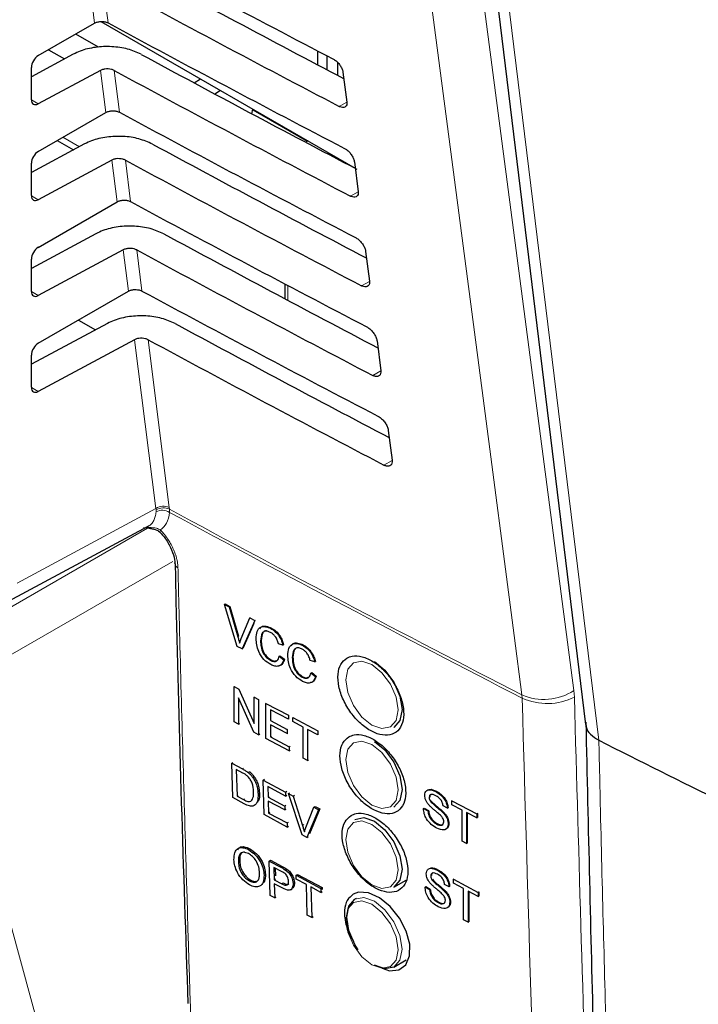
# Paper-space layout 'Blatt4' of a CAD drawing. Header units: millimetres. Extents: x 5 to 418, y 2 to 292.
# Tile 27 of 68: x 109 to 123, y 156 to 176. Entities that reach past the tile are written whole.
import ezdxf

# ---------------------------------------------------------------- set-up
doc = ezdxf.new("R2010")
doc.units = ezdxf.units.MM

psp = doc.layouts.new('Blatt4')

# ---------------------------------------------------------------- linework, layer by layer
at = {"color": 7, "linetype": 'Continuous', "lineweight": 25}
for p, q in [((117.845, 183.107), (120.487, 161.499)), ((109.302, 175.17), (110.451, 175.833)), ((110.583, 175.867), (115.777, 172.869)), ((110.532, 175.342), (110.066, 175.611)), ((110.017, 175.2), (109.161, 174.74)), ((109.51, 175.29), (109.835, 175.102)), ((115.013, 174.981), (115.013, 175.266)), ((115.204, 174.881), (115.204, 175.166)), ((109.161, 174.269), (109.161, 174.928)), ((115.416, 175.036), (115.416, 174.769)), ((110.573, 174.868), (109.302, 174.185)), ((115.529, 174.83), (115.606, 174.219)), ((112.485, 174.614), (112.614, 174.694)), ((113.028, 174.456), (112.913, 174.385)), ((109.302, 173.211), (110.682, 174.007)), ((113.667, 173.982), (113.687, 174.075)), ((113.684, 174.062), (114.796, 173.42)), ((110.249, 173.365), (109.161, 172.78)), ((109.688, 173.433), (110.02, 173.242)), ((114.809, 173.427), (114.763, 173.401)), ((109.161, 172.31), (109.161, 172.969)), ((110.805, 173.033), (109.302, 172.225)), ((115.761, 172.999), (115.838, 172.389)), ((109.302, 171.251), (110.913, 172.18)), ((110.481, 171.53), (109.161, 170.82)), ((111.037, 171.198), (109.302, 170.265)), ((115.992, 171.168), (116.069, 170.558)), ((109.161, 170.35), (109.161, 171.009)), ((114.343, 170.503), (114.343, 170.2)), ((109.302, 169.291), (111.143, 170.354)), ((110.713, 169.695), (109.161, 168.861)), ((110.122, 169.764), (110.469, 169.564)), ((111.269, 169.363), (109.302, 168.306)), ((116.224, 169.338), (116.301, 168.727)), ((109.161, 168.39), (109.161, 169.049)), ((116.455, 167.507), (116.532, 166.897)), ((108.693, 164.015), (111.546, 165.549)), ((111.451, 165.523), (111.626, 165.503)), ((113.105, 163.951), (113.119, 163.96)), ((113.367, 163.094), (113.105, 163.951)), ((113.105, 163.951), (113.204, 163.899)), ((113.119, 163.96), (113.218, 163.907)), ((113.204, 163.899), (113.218, 163.907)), ((113.204, 163.899), (113.381, 163.291)), ((113.218, 163.907), (113.394, 163.299)), ((113.451, 163.253), (113.628, 163.674)), ((113.628, 163.674), (113.64, 163.682)), ((113.628, 163.674), (113.727, 163.622)), ((113.727, 163.622), (113.466, 163.042)), ((113.71, 163.563), (113.479, 163.05)), ((113.727, 163.622), (113.739, 163.629)), ((114.052, 163.459), (114.062, 163.466)), ((113.466, 163.042), (113.367, 163.094)), ((113.415, 163.223), (113.425, 163.182)), ((113.466, 163.042), (113.479, 163.05)), ((113.844, 163.207), (113.858, 163.215)), ((114.302, 163.118), (114.21, 163.145)), ((114.302, 163.118), (114.315, 163.127)), ((114.701, 163.116), (114.71, 163.122)), ((114.227, 162.893), (114.241, 162.901)), ((114.227, 162.893), (114.319, 162.821)), ((114.241, 162.901), (114.332, 162.829)), ((114.493, 162.863), (114.507, 162.872)), ((114.045, 162.809), (114.059, 162.818)), ((114.319, 162.821), (114.332, 162.829)), ((114.951, 162.775), (114.859, 162.802)), ((114.951, 162.775), (114.964, 162.784)), ((114.694, 162.466), (114.707, 162.474)), ((114.876, 162.549), (114.889, 162.558)), ((114.876, 162.549), (114.967, 162.477)), ((114.889, 162.558), (114.981, 162.486)), ((114.967, 162.477), (114.981, 162.486)), ((113.303, 162.27), (113.312, 162.275)), ((113.303, 161.551), (113.303, 162.27)), ((113.303, 162.27), (113.4, 162.219)), ((113.706, 161.339), (113.395, 162.039)), ((113.395, 162.039), (113.395, 161.503)), ((113.4, 162.219), (113.408, 162.224)), ((113.4, 162.219), (113.712, 161.518)), ((113.712, 162.055), (113.718, 162.059)), ((113.712, 161.518), (113.712, 162.055)), ((113.712, 162.055), (113.803, 162.006)), ((113.803, 162.006), (113.809, 162.01)), ((113.803, 162.006), (113.803, 161.288)), ((113.953, 161.927), (113.958, 161.93)), ((113.953, 161.209), (113.953, 161.927)), ((113.953, 161.927), (114.412, 161.686)), ((114.412, 161.603), (114.045, 161.796)), ((114.045, 161.796), (114.045, 161.575)), ((114.412, 161.686), (114.414, 161.688)), ((114.412, 161.686), (114.412, 161.603)), ((114.503, 161.638), (114.506, 161.639)), ((114.503, 161.555), (114.503, 161.638)), ((114.503, 161.638), (115.012, 161.37)), ((113.395, 161.503), (113.303, 161.551)), ((113.395, 161.503), (113.421, 161.52)), ((114.045, 161.575), (114.057, 161.583)), ((114.045, 161.575), (114.387, 161.395)), ((114.387, 161.312), (114.045, 161.492)), ((114.045, 161.492), (114.045, 161.243)), ((114.412, 161.603), (114.417, 161.606)), ((114.712, 161.445), (114.503, 161.555)), ((114.712, 160.809), (114.712, 161.445)), ((113.803, 161.288), (113.706, 161.339)), ((113.803, 161.288), (113.827, 161.303)), ((114.045, 161.243), (114.065, 161.256)), ((114.045, 161.243), (114.428, 161.041)), ((114.387, 161.395), (114.397, 161.402)), ((114.387, 161.395), (114.387, 161.312)), ((114.387, 161.312), (114.399, 161.32)), ((115.012, 161.287), (114.803, 161.397)), ((114.803, 161.397), (114.803, 160.761)), ((115.012, 161.37), (115.012, 161.287)), ((115.012, 161.37), (115.013, 161.37)), ((115.012, 161.287), (115.015, 161.289)), ((114.428, 160.959), (113.953, 161.209)), ((114.428, 161.041), (114.447, 161.053)), ((114.428, 161.041), (114.428, 160.959)), ((120.758, 161.174), (120.759, 161.173)), ((114.428, 160.959), (114.449, 160.972)), ((113.255, 160.706), (113.278, 160.721)), ((113.276, 160.001), (113.255, 160.706)), ((113.255, 160.706), (113.475, 160.587)), ((114.803, 160.761), (114.712, 160.809)), ((114.803, 160.761), (114.823, 160.773)), ((113.479, 160.505), (113.348, 160.576)), ((113.348, 160.576), (113.364, 160.033)), ((113.589, 160.516), (113.613, 160.531)), ((113.685, 160.415), (113.708, 160.431)), ((113.899, 160.359), (113.923, 160.376)), ((113.92, 159.654), (113.899, 160.359)), ((113.899, 160.359), (114.354, 160.115)), ((114.356, 160.034), (113.993, 160.229)), ((113.993, 160.229), (113.999, 160.012)), ((113.364, 160.033), (113.386, 160.047)), ((113.364, 160.033), (113.497, 159.962)), ((113.794, 160.073), (113.817, 160.088)), ((113.999, 160.012), (114.023, 160.028)), ((114.354, 160.115), (114.38, 160.133)), ((114.354, 160.115), (114.356, 160.034)), ((114.356, 160.034), (114.382, 160.051)), ((114.412, 160.084), (114.438, 160.101)), ((114.692, 159.239), (114.412, 160.084)), ((114.412, 160.084), (114.511, 160.031)), ((114.511, 160.031), (114.537, 160.049)), ((114.511, 160.031), (114.701, 159.431)), ((117.424, 160.125), (117.428, 160.127)), ((113.506, 159.877), (113.276, 160.001)), ((113.999, 160.012), (114.338, 159.83)), ((114.34, 159.749), (114.001, 159.931)), ((114.001, 159.931), (114.008, 159.687)), ((114.338, 159.83), (114.363, 159.847)), ((114.338, 159.83), (114.34, 159.749)), ((114.932, 159.805), (114.959, 159.823)), ((114.959, 159.823), (115.058, 159.77)), ((117.29, 160.005), (117.298, 160.01)), ((117.314, 159.93), (117.323, 159.935)), ((117.664, 159.785), (117.573, 159.834)), ((117.755, 159.939), (117.763, 159.944)), ((117.755, 159.856), (117.755, 159.939)), ((117.755, 159.939), (118.261, 159.67)), ((117.963, 159.746), (117.755, 159.856)), ((114.391, 159.401), (113.92, 159.654)), ((114.008, 159.687), (114.032, 159.702)), ((114.008, 159.687), (114.388, 159.483)), ((114.34, 159.749), (114.365, 159.766)), ((114.771, 159.394), (114.932, 159.805)), ((115.03, 159.752), (114.791, 159.186)), ((115.058, 159.77), (114.842, 159.262)), ((114.932, 159.805), (115.03, 159.752)), ((115.03, 159.752), (115.058, 159.77)), ((117.174, 159.778), (117.188, 159.787)), ((117.174, 159.778), (117.265, 159.73)), ((117.188, 159.787), (117.279, 159.738)), ((117.265, 159.73), (117.279, 159.738)), ((117.568, 159.698), (117.582, 159.706)), ((117.664, 159.785), (117.676, 159.793)), ((117.963, 159.11), (117.963, 159.746)), ((118.261, 159.587), (118.054, 159.698)), ((118.054, 159.698), (118.054, 159.062)), ((118.067, 159.69), (118.067, 159.07)), ((118.261, 159.67), (118.275, 159.679)), ((118.261, 159.67), (118.261, 159.587)), ((118.27, 159.681), (118.275, 159.679)), ((118.275, 159.679), (118.275, 159.596)), ((114.388, 159.483), (114.413, 159.499)), ((114.388, 159.483), (114.391, 159.401)), ((114.391, 159.401), (114.415, 159.418)), ((117.441, 159.461), (117.455, 159.47)), ((117.68, 159.464), (117.694, 159.473)), ((118.261, 159.587), (118.275, 159.596)), ((114.791, 159.186), (114.692, 159.239)), ((114.791, 159.186), (114.818, 159.204)), ((118.054, 159.062), (117.963, 159.11)), ((118.054, 159.062), (118.067, 159.07)), ((113.597, 158.939), (113.624, 158.957)), ((113.392, 158.682), (113.419, 158.7)), ((114.02, 158.705), (114.048, 158.724)), ((114.043, 158.002), (114.02, 158.705)), ((114.02, 158.705), (114.259, 158.579)), ((114.048, 158.724), (114.286, 158.597)), ((113.916, 158.414), (113.943, 158.432)), ((114.269, 158.494), (114.115, 158.576)), ((114.115, 158.576), (114.123, 158.323)), ((114.143, 158.561), (114.148, 158.404)), ((114.355, 158.522), (114.382, 158.54)), ((114.569, 158.415), (114.596, 158.433)), ((114.569, 158.415), (115.076, 158.146)), ((114.572, 158.334), (114.569, 158.415)), ((114.596, 158.433), (115.103, 158.164)), ((117.456, 158.519), (117.459, 158.522)), ((113.617, 158.299), (113.644, 158.317)), ((114.123, 158.323), (114.15, 158.341)), ((114.123, 158.323), (114.279, 158.24)), ((114.284, 158.158), (114.125, 158.242)), ((114.125, 158.242), (114.135, 157.953)), ((114.509, 158.248), (114.536, 158.266)), ((114.78, 158.223), (114.572, 158.334)), ((114.8, 157.601), (114.78, 158.223)), ((116.571, 158.172), (116.82, 158.316)), ((117.323, 158.4), (117.33, 158.405)), ((117.346, 158.324), (117.355, 158.33)), ((117.696, 158.18), (117.605, 158.228)), ((117.787, 158.334), (117.794, 158.339)), ((117.787, 158.251), (117.787, 158.334)), ((117.787, 158.334), (118.293, 158.065)), ((117.994, 158.141), (117.787, 158.251)), ((114.459, 158.12), (114.489, 158.14)), ((115.079, 158.065), (114.871, 158.175)), ((114.871, 158.175), (114.891, 157.553)), ((115.076, 158.146), (115.103, 158.164)), ((115.076, 158.146), (115.079, 158.065)), ((115.079, 158.065), (115.106, 158.083)), ((115.103, 158.164), (115.105, 158.121)), ((117.206, 158.173), (117.22, 158.182)), ((117.206, 158.173), (117.298, 158.125)), ((117.22, 158.182), (117.311, 158.133)), ((117.298, 158.125), (117.311, 158.133)), ((117.6, 158.093), (117.614, 158.101)), ((117.696, 158.18), (117.708, 158.187)), ((117.994, 157.505), (117.994, 158.141)), ((118.293, 157.982), (118.086, 158.092)), ((118.086, 158.092), (118.086, 157.456)), ((118.099, 158.085), (118.099, 157.465)), ((118.293, 158.065), (118.307, 158.073)), ((118.293, 158.065), (118.293, 157.982)), ((118.301, 158.076), (118.307, 158.073)), ((118.307, 158.073), (118.307, 157.99)), ((114.135, 157.953), (114.043, 158.002)), ((114.135, 157.953), (114.16, 157.97)), ((115.798, 157.94), (115.771, 157.924)), ((117.473, 157.856), (117.487, 157.865)), ((117.712, 157.859), (117.726, 157.868)), ((118.293, 157.982), (118.307, 157.99)), ((114.891, 157.553), (114.8, 157.601)), ((114.891, 157.553), (114.916, 157.569)), ((118.086, 157.456), (117.994, 157.505)), ((118.086, 157.456), (118.099, 157.465)), ((116.571, 156.539), (116.82, 156.683))]:
    psp.add_line(p, q, dxfattribs=at)
at = {"color": 7, "linetype": 'Continuous', "lineweight": 18}
for p, q in [((110.451, 175.833), (110.341, 176.703)), ((110.619, 176.702), (110.728, 175.838)), ((110.682, 174.007), (110.573, 174.868)), ((110.85, 174.867), (110.958, 174.012)), ((109.161, 174.266), (109.302, 174.185)), ((115.607, 174.216), (115.453, 174.131)), ((109.805, 173.501), (110.141, 173.307)), ((110.913, 172.18), (110.805, 173.033)), ((111.082, 173.032), (111.189, 172.185)), ((109.161, 172.307), (109.302, 172.225)), ((115.838, 172.385), (115.681, 172.298)), ((111.143, 170.354), (111.037, 171.198)), ((111.314, 171.197), (111.42, 170.359)), ((116.07, 170.555), (115.909, 170.465)), ((109.161, 170.347), (109.302, 170.265)), ((114.401, 170.472), (114.401, 170.169)), ((111.705, 165.911), (111.269, 169.363)), ((111.546, 169.362), (111.979, 165.933)), ((116.301, 168.724), (116.137, 168.632)), ((109.161, 168.387), (109.302, 168.306)), ((116.533, 166.893), (116.365, 166.8)), ((108.868, 164.386), (111.705, 165.911)), ((111.709, 165.883), (111.705, 165.911)), ((111.71, 165.845), (111.709, 165.883)), ((111.979, 165.933), (111.983, 165.897)), ((111.983, 165.897), (111.984, 165.833)), ((108.302, 163.646), (111.536, 165.513)), ((112.051, 164.831), (108.726, 162.911)), ((113.381, 163.291), (113.394, 163.299)), ((119.185, 162.104), (119.19, 162.037)), ((120.257, 162.057), (120.247, 162.189)), ((113.475, 160.587), (113.498, 160.603)), ((113.497, 159.962), (113.519, 159.976)), ((114.701, 159.431), (114.727, 159.449)), ((114.259, 158.579), (114.286, 158.597)), ((114.279, 158.24), (114.306, 158.258))]:
    psp.add_line(p, q, dxfattribs=at)
at = {"color": 7, "linetype": 'Continuous', "lineweight": 18, "flags": 128}
for points in [[(117.416, 183.83), (118.832, 173.005), (120.247, 162.189)], [(119.185, 162.104), (119.026, 163.316), (118.391, 168.165), (116.353, 183.745)], [(118.115, 182.784), (118.263, 181.577), (118.853, 176.75), (120.758, 161.174)], [(111.792, 165.423), (111.79, 165.426), (111.787, 165.437), (111.79, 165.454), (111.799, 165.474)], [(116.121, 162.721), (115.916, 162.792), (115.742, 162.758), (115.626, 162.625), (115.585, 162.411), (115.626, 162.151), (115.742, 161.883), (115.916, 161.649), (116.121, 161.483), (116.326, 161.412), (116.5, 161.446), (116.616, 161.579), (116.657, 161.793), (116.616, 162.053), (116.5, 162.321), (116.326, 162.555), (116.121, 162.721)], [(116.121, 161.088), (115.916, 161.159), (115.742, 161.125), (115.626, 160.992), (115.585, 160.778), (115.626, 160.518), (115.742, 160.25), (115.916, 160.016), (116.121, 159.85), (116.326, 159.779), (116.5, 159.813), (116.616, 159.946), (116.657, 160.159), (116.616, 160.42), (116.5, 160.688), (116.326, 160.922), (116.121, 161.088)], [(116.121, 159.455), (115.916, 159.526), (115.742, 159.492), (115.626, 159.358), (115.585, 159.145), (115.626, 158.885), (115.742, 158.617), (115.916, 158.382), (116.121, 158.217), (116.326, 158.146), (116.5, 158.179), (116.616, 158.313), (116.657, 158.526), (116.616, 158.787), (116.5, 159.055), (116.326, 159.289), (116.121, 159.455)], [(116.121, 156.584), (116.326, 156.513), (116.5, 156.546), (116.616, 156.68), (116.657, 156.893), (116.616, 157.154), (116.5, 157.422), (116.326, 157.656), (116.121, 157.822), (115.916, 157.893), (115.742, 157.859), (115.626, 157.725), (115.585, 157.512), (115.626, 157.252), (115.742, 156.984), (115.916, 156.749), (116.121, 156.584)], [(115.771, 157.924), (115.954, 157.96), (116.171, 157.885), (116.387, 157.71), (116.571, 157.462), (116.693, 157.18), (116.736, 156.905), (116.693, 156.68), (116.571, 156.539), (116.571, 156.539)], [(108.726, 157.449), (110.691, 150.231), (112.667, 142.976)]]:
    psp.add_lwpolyline(points, dxfattribs=at)
at = {"color": 7, "linetype": 'Continuous', "lineweight": 25, "flags": 128}
for points in [[(116.171, 162.784), (116.387, 162.609), (116.571, 162.362), (116.693, 162.079), (116.736, 161.804), (116.693, 161.579), (116.571, 161.438), (116.571, 161.438)], [(116.171, 161.151), (116.387, 160.976), (116.571, 160.729), (116.693, 160.446), (116.736, 160.171), (116.693, 159.946), (116.571, 159.805), (116.571, 159.805)], [(115.771, 159.557), (115.954, 159.593), (116.171, 159.518)], [(116.171, 159.518), (116.387, 159.343), (116.571, 159.096), (116.693, 158.813), (116.736, 158.538), (116.693, 158.313), (116.571, 158.172), (116.571, 158.172)], [(116.327, 156.514), (116.476, 156.464), (116.668, 156.481), (116.812, 156.586), (116.889, 156.768), (116.893, 157.005), (116.822, 157.272), (116.684, 157.539), (116.495, 157.775), (116.275, 157.954), (116.051, 158.055), (115.847, 158.067), (115.74, 158.029), (115.74, 158.029)], [(115.842, 156.889), (115.771, 157), (115.648, 157.283), (115.605, 157.558), (115.648, 157.783), (115.771, 157.924), (115.771, 157.924)], [(116.571, 156.539), (116.387, 156.503), (116.171, 156.578)]]:
    psp.add_lwpolyline(points, dxfattribs=at)
at = {"color": 7, "linetype": 'Continuous', "lineweight": 18}
for centre, radius, start, end in [((111.861, 165.68), 0.279, 65.1129, 124.1357), ((111.858, 165.656), 0.271, 62.583, 123.4037), ((111.836, 165.597), 0.279, 57.9386, 117.0038), ((301.73, 517.424), 399.469, 241.64077, 242.80828), ((301.73, 517.35), 399.46, 241.64019, 242.80847), ((112.194, 164.796), 0.102, 183.7199, 247.9823), ((119.636, 163.137), 1.128, 246.4011, 302.7847), ((119.704, 163.146), 1.222, 245.151, 296.9434)]:
    psp.add_arc(centre, radius, start, end, dxfattribs=at)
at = {"color": 7, "linetype": 'Continuous', "lineweight": 25}
psp.add_arc((299.019, 514.239), 395.515, 243.21112, 244.02742, dxfattribs=at)
for centre, major_axis, ratio, start_param, end_param in [((383.263, 351.619), (399.185, 6.143), 0.587275, 3.951108, 3.967572), ((381.949, 338.486), (396.352, -5.888), 0.567125, 3.968748, 3.983739), ((381.948, 338.486), (397.159, -5.9), 0.567125, 3.968746, 3.985287), ((383.262, 349.659), (398.864, 6.138), 0.587275, 3.951149, 3.967612), ((109.305, 175.008), (0.103, 0.172), 0.587369, 0.811807, 2.36515), ((381.949, 336.527), (396.031, -5.883), 0.567125, 3.968789, 3.983923), ((381.948, 336.526), (396.838, -5.895), 0.567125, 3.968787, 3.985327), ((109.305, 174.35), (0.103, 0.172), 0.587369, 2.36515, 3.918493), ((383.262, 347.699), (398.543, 6.133), 0.587275, 3.951189, 3.967652), ((381.95, 334.568), (395.71, -5.878), 0.567125, 3.96883, 3.983847), ((109.305, 173.049), (0.103, 0.172), 0.587369, 0.811807, 2.36515), ((381.949, 334.567), (396.517, -5.89), 0.567125, 3.968828, 3.985368), ((109.305, 172.39), (0.103, 0.172), 0.587369, 2.36515, 3.918493), ((383.261, 345.739), (398.221, 6.128), 0.587275, 3.95123, 3.967692), ((381.951, 332.608), (395.389, -5.874), 0.567125, 3.968872, 3.983901), ((109.305, 171.089), (0.103, 0.172), 0.587369, 0.811807, 2.36515), ((381.949, 332.607), (396.196, -5.886), 0.567125, 3.96887, 3.985408), ((109.305, 170.43), (0.103, 0.172), 0.587369, 2.36515, 3.918493), ((383.261, 343.779), (397.9, 6.123), 0.587275, 3.951271, 3.967733), ((381.951, 330.649), (395.068, -5.869), 0.567125, 3.968913, 3.983955), ((109.305, 169.129), (0.103, 0.172), 0.587369, 0.811807, 2.36515), ((381.95, 330.648), (395.875, -5.881), 0.567125, 3.968911, 3.985449), ((109.305, 168.47), (0.103, 0.172), 0.587369, 2.36515, 3.918493)]:
    psp.add_ellipse(centre, major_axis=major_axis, ratio=ratio, start_param=start_param, end_param=end_param, dxfattribs=at)
for points, knots in [([(110.451, 175.833), (110.469, 175.842), (110.505, 175.859), (110.573, 175.87), (110.641, 175.867), (110.694, 175.855), (110.719, 175.842), (110.728, 175.838)], [0, 0, 0, 0, 0.223642, 0.447307, 0.670287, 0.89184, 1, 1, 1, 1]), ([(111.404, 175.197), (111.315, 175.236), (111.137, 175.315), (110.802, 175.363), (110.464, 175.349), (110.195, 175.286), (110.064, 175.222), (110.017, 175.2)], [0, 0, 0, 0, 0.2188072, 0.4375701, 0.6575695, 0.8799855, 1, 1, 1, 1]), ([(115.333, 175.099), (115.341, 175.094), (115.369, 175.078), (115.417, 175.038), (115.469, 174.977), (115.508, 174.909), (115.525, 174.859), (115.529, 174.834), (115.529, 174.83)], [0, 0, 0, 0, 0.094104, 0.306375, 0.51998, 0.735701, 0.952973, 1, 1, 1, 1]), ([(110.85, 174.867), (110.833, 174.875), (110.797, 174.891), (110.73, 174.901), (110.662, 174.898), (110.609, 174.885), (110.582, 174.873), (110.573, 174.868)], [0, 0, 0, 0, 0.218807, 0.43757, 0.657569, 0.879984, 1, 1, 1, 1]), ([(115.606, 174.219), (115.607, 174.21), (115.609, 174.182), (115.599, 174.142), (115.569, 174.112), (115.522, 174.105), (115.481, 174.117), (115.457, 174.129), (115.453, 174.131)], [0, 0, 0, 0, 0.098292, 0.315106, 0.53053, 0.74383, 0.955641, 1, 1, 1, 1]), ([(110.682, 174.007), (110.7, 174.015), (110.736, 174.033), (110.803, 174.043), (110.872, 174.041), (110.925, 174.028), (110.95, 174.016), (110.958, 174.012)], [0, 0, 0, 0, 0.2236478, 0.447319, 0.6703044, 0.8918641, 1, 1, 1, 1]), ([(111.635, 173.362), (111.546, 173.401), (111.368, 173.48), (111.034, 173.528), (110.695, 173.514), (110.427, 173.451), (110.295, 173.387), (110.249, 173.365)], [0, 0, 0, 0, 0.218813, 0.437582, 0.657588, 0.88001, 1, 1, 1, 1]), ([(115.56, 173.275), (115.569, 173.269), (115.598, 173.253), (115.647, 173.212), (115.7, 173.149), (115.74, 173.079), (115.756, 173.028), (115.76, 173.003), (115.761, 172.999)], [0, 0, 0, 0, 0.0969335, 0.3092262, 0.5228618, 0.7386127, 0.9558999, 1, 1, 1, 1]), ([(111.082, 173.032), (111.064, 173.04), (111.029, 173.056), (110.962, 173.066), (110.894, 173.063), (110.84, 173.05), (110.814, 173.037), (110.805, 173.033)], [0, 0, 0, 0, 0.218813, 0.437581, 0.657587, 0.880009, 1, 1, 1, 1]), ([(115.838, 172.389), (115.839, 172.379), (115.841, 172.35), (115.83, 172.309), (115.799, 172.279), (115.751, 172.272), (115.709, 172.284), (115.685, 172.296), (115.681, 172.298)], [0, 0, 0, 0, 0.101065, 0.31786, 0.533256, 0.746531, 0.958331, 1, 1, 1, 1]), ([(110.913, 172.18), (110.931, 172.189), (110.966, 172.206), (111.034, 172.217), (111.103, 172.214), (111.155, 172.202), (111.181, 172.189), (111.189, 172.185)], [0, 0, 0, 0, 0.223654, 0.447331, 0.670322, 0.891888, 1, 1, 1, 1]), ([(111.867, 171.527), (111.778, 171.566), (111.6, 171.645), (111.266, 171.693), (110.927, 171.679), (110.659, 171.616), (110.527, 171.552), (110.481, 171.53)], [0, 0, 0, 0, 0.218819, 0.437594, 0.657606, 0.880034, 1, 1, 1, 1]), ([(115.786, 171.45), (115.796, 171.445), (115.826, 171.428), (115.877, 171.385), (115.931, 171.321), (115.971, 171.249), (115.988, 171.198), (115.992, 171.172), (115.992, 171.168)], [0, 0, 0, 0, 0.0996319, 0.3119456, 0.5256103, 0.7413895, 0.9586918, 1, 1, 1, 1]), ([(111.314, 171.197), (111.296, 171.205), (111.261, 171.221), (111.194, 171.231), (111.126, 171.228), (111.072, 171.215), (111.046, 171.202), (111.037, 171.198)], [0, 0, 0, 0, 0.218819, 0.437593, 0.657605, 0.880033, 1, 1, 1, 1]), ([(116.069, 170.558), (116.07, 170.548), (116.073, 170.518), (116.061, 170.476), (116.029, 170.445), (115.98, 170.439), (115.937, 170.451), (115.913, 170.463), (115.909, 170.465)], [0, 0, 0, 0, 0.10371, 0.320486, 0.535856, 0.749107, 0.960896, 1, 1, 1, 1]), ([(111.143, 170.354), (111.161, 170.363), (111.197, 170.38), (111.265, 170.39), (111.333, 170.388), (111.386, 170.375), (111.412, 170.363), (111.42, 170.359)], [0, 0, 0, 0, 0.22366, 0.447343, 0.67034, 0.891912, 1, 1, 1, 1]), ([(112.099, 169.691), (112.01, 169.731), (111.832, 169.81), (111.497, 169.858), (111.159, 169.844), (110.891, 169.781), (110.759, 169.717), (110.713, 169.695)], [0, 0, 0, 0, 0.218825, 0.437606, 0.657624, 0.880059, 1, 1, 1, 1]), ([(116.013, 169.626), (116.023, 169.62), (116.054, 169.603), (116.106, 169.559), (116.161, 169.493), (116.203, 169.42), (116.219, 169.367), (116.223, 169.342), (116.224, 169.338)], [0, 0, 0, 0, 0.102208, 0.314542, 0.528235, 0.744041, 0.961357, 1, 1, 1, 1]), ([(111.546, 169.362), (111.528, 169.37), (111.492, 169.386), (111.426, 169.395), (111.358, 169.393), (111.304, 169.38), (111.278, 169.367), (111.269, 169.363)], [0, 0, 0, 0, 0.218825, 0.437606, 0.657623, 0.880057, 1, 1, 1, 1]), ([(116.301, 168.727), (116.302, 168.717), (116.304, 168.685), (116.293, 168.643), (116.259, 168.612), (116.209, 168.605), (116.165, 168.618), (116.14, 168.631), (116.137, 168.632)], [0, 0, 0, 0, 0.106236, 0.322993, 0.538338, 0.751567, 0.963346, 1, 1, 1, 1]), ([(116.24, 167.802), (116.251, 167.796), (116.282, 167.778), (116.336, 167.733), (116.392, 167.665), (116.434, 167.59), (116.451, 167.537), (116.455, 167.511), (116.455, 167.507)], [0, 0, 0, 0, 0.104669, 0.317023, 0.530743, 0.746575, 0.963905, 1, 1, 1, 1]), ([(116.532, 166.897), (116.533, 166.886), (116.536, 166.853), (116.524, 166.81), (116.489, 166.778), (116.438, 166.772), (116.393, 166.785), (116.368, 166.798), (116.365, 166.8)], [0, 0, 0, 0, 0.108649, 0.325389, 0.54071, 0.753917, 0.965688, 1, 1, 1, 1]), ([(111.593, 165.503), (111.638, 165.496), (111.712, 165.484), (111.781, 165.438), (111.801, 165.412), (111.806, 165.406)], [0, 0, 0, 0, 0.54369, 0.884884, 1, 1, 1, 1]), ([(111.791, 165.421), (111.8, 165.413), (111.859, 165.357), (111.958, 165.216), (112.053, 165.017), (112.094, 164.86), (112.089, 164.802), (112.088, 164.79)], [0, 0, 0, 0, 0.050198, 0.338746, 0.635183, 0.927589, 1, 1, 1, 1]), ([(112.099, 164.79), (112.104, 164.533), (112.166, 161.518), (112.267, 158.528), (112.359, 155.792)], [0, 0, 0, 0, 0.085161, 1, 1, 1, 1]), ([(113.753, 163.254), (113.756, 163.304), (113.763, 163.404), (113.836, 163.493), (113.942, 163.506), (114.015, 163.475), (114.052, 163.459)], [0, 0, 0, 0, 0.280492, 0.55957, 0.779615, 1, 1, 1, 1]), ([(113.827, 163.45), (113.838, 163.466), (113.866, 163.51), (113.957, 163.513), (114.029, 163.483), (114.065, 163.468)], [0, 0, 0, 0, 0.235895, 0.617654, 1, 1, 1, 1]), ([(114.052, 163.459), (114.084, 163.44), (114.147, 163.401), (114.225, 163.308), (114.277, 163.21), (114.294, 163.149), (114.302, 163.118)], [0, 0, 0, 0, 0.280081, 0.559449, 0.779549, 1, 1, 1, 1]), ([(114.065, 163.468), (114.097, 163.449), (114.161, 163.41), (114.239, 163.317), (114.291, 163.218), (114.307, 163.157), (114.315, 163.127)], [0, 0, 0, 0, 0.280081, 0.559449, 0.779549, 1, 1, 1, 1]), ([(113.381, 163.291), (113.388, 163.265), (113.401, 163.22), (113.411, 163.175), (113.416, 163.156)], [0, 0, 0, 0, 0.5599982, 1, 1, 1, 1]), ([(113.416, 163.156), (113.422, 163.174), (113.433, 163.208), (113.446, 163.239), (113.451, 163.253)], [0, 0, 0, 0, 0.559972, 1, 1, 1, 1]), ([(114.054, 162.722), (114.005, 162.751), (113.908, 162.81), (113.806, 162.974), (113.761, 163.125), (113.756, 163.211), (113.753, 163.254)], [0, 0, 0, 0, 0.279955, 0.558088, 0.778912, 1, 1, 1, 1]), ([(114.047, 163.379), (114.025, 163.389), (113.979, 163.41), (113.918, 163.404), (113.855, 163.349), (113.849, 163.265), (113.844, 163.207)], [0, 0, 0, 0, 0.1872234, 0.3739058, 0.5607363, 1, 1, 1, 1]), ([(113.963, 163.41), (113.953, 163.41), (113.922, 163.409), (113.869, 163.355), (113.863, 163.273), (113.858, 163.215)], [0, 0, 0, 0, 0.128287, 0.388412, 1, 1, 1, 1]), ([(114.21, 163.145), (114.203, 163.171), (114.189, 163.223), (114.149, 163.296), (114.098, 163.349), (114.064, 163.369), (114.047, 163.379)], [0, 0, 0, 0, 0.280553, 0.559739, 0.779654, 1, 1, 1, 1]), ([(113.844, 163.207), (113.846, 163.167), (113.85, 163.088), (113.888, 162.965), (113.963, 162.863), (114.018, 162.827), (114.045, 162.809)], [0, 0, 0, 0, 0.281245, 0.560716, 0.780138, 1, 1, 1, 1]), ([(113.858, 163.215), (113.86, 163.175), (113.863, 163.097), (113.901, 162.973), (113.976, 162.872), (114.031, 162.836), (114.059, 162.818)], [0, 0, 0, 0, 0.281245, 0.560716, 0.780138, 1, 1, 1, 1]), ([(114.402, 162.911), (114.405, 162.961), (114.412, 163.061), (114.484, 163.15), (114.591, 163.163), (114.664, 163.132), (114.701, 163.116)], [0, 0, 0, 0, 0.280492, 0.55957, 0.779615, 1, 1, 1, 1]), ([(114.475, 163.106), (114.486, 163.123), (114.515, 163.166), (114.605, 163.17), (114.678, 163.14), (114.714, 163.125)], [0, 0, 0, 0, 0.235895, 0.617654, 1, 1, 1, 1]), ([(114.696, 163.036), (114.673, 163.046), (114.627, 163.067), (114.566, 163.061), (114.503, 163.006), (114.497, 162.922), (114.493, 162.863)], [0, 0, 0, 0, 0.187223, 0.373906, 0.560736, 1, 1, 1, 1]), ([(114.612, 163.066), (114.602, 163.066), (114.571, 163.066), (114.518, 163.011), (114.511, 162.929), (114.507, 162.872)], [0, 0, 0, 0, 0.128287, 0.388412, 1, 1, 1, 1]), ([(114.701, 163.116), (114.732, 163.097), (114.796, 163.058), (114.874, 162.965), (114.926, 162.866), (114.942, 162.805), (114.951, 162.775)], [0, 0, 0, 0, 0.280081, 0.559449, 0.779549, 1, 1, 1, 1]), ([(114.714, 163.125), (114.746, 163.105), (114.809, 163.067), (114.887, 162.973), (114.939, 162.875), (114.956, 162.814), (114.964, 162.784)], [0, 0, 0, 0, 0.280081, 0.559449, 0.779549, 1, 1, 1, 1]), ([(114.045, 162.809), (114.07, 162.798), (114.12, 162.777), (114.196, 162.798), (114.215, 162.857), (114.227, 162.893)], [0, 0, 0, 0, 0.280711, 0.560905, 1, 1, 1, 1]), ([(114.702, 162.378), (114.654, 162.408), (114.557, 162.467), (114.454, 162.63), (114.41, 162.782), (114.404, 162.868), (114.402, 162.911)], [0, 0, 0, 0, 0.279955, 0.558088, 0.778912, 1, 1, 1, 1]), ([(114.493, 162.863), (114.495, 162.824), (114.499, 162.745), (114.536, 162.622), (114.612, 162.52), (114.666, 162.484), (114.694, 162.466)], [0, 0, 0, 0, 0.281245, 0.560716, 0.780138, 1, 1, 1, 1]), ([(114.507, 162.872), (114.508, 162.832), (114.512, 162.753), (114.55, 162.63), (114.625, 162.528), (114.68, 162.492), (114.707, 162.474)], [0, 0, 0, 0, 0.281245, 0.560716, 0.780138, 1, 1, 1, 1]), ([(114.859, 162.802), (114.852, 162.828), (114.838, 162.88), (114.797, 162.952), (114.747, 163.006), (114.713, 163.026), (114.696, 163.036)], [0, 0, 0, 0, 0.280553, 0.559739, 0.779654, 1, 1, 1, 1]), ([(115.609, 162.856), (115.562, 162.818), (115.469, 162.741), (115.415, 162.53), (115.433, 162.275), (115.527, 161.998), (115.684, 161.731), (115.889, 161.504), (116.117, 161.343), (116.343, 161.267), (116.541, 161.283), (116.689, 161.391), (116.77, 161.577), (116.775, 161.82), (116.704, 162.094), (116.564, 162.367), (116.372, 162.609), (116.148, 162.793), (115.919, 162.896), (115.733, 162.911), (115.643, 162.871), (115.609, 162.856)], [0, 0, 0, 0, 0.053572, 0.107144, 0.160731, 0.214379, 0.268102, 0.321888, 0.375695, 0.429473, 0.483183, 0.536814, 0.590389, 0.643958, 0.697575, 0.751273, 0.805049, 0.858864, 0.912659, 0.966387, 1, 1, 1, 1]), ([(114.319, 162.821), (114.308, 162.79), (114.286, 162.727), (114.218, 162.683), (114.136, 162.684), (114.081, 162.709), (114.054, 162.722)], [0, 0, 0, 0, 0.280256, 0.559546, 0.779589, 1, 1, 1, 1]), ([(114.059, 162.818), (114.084, 162.806), (114.127, 162.786), (114.158, 162.799), (114.171, 162.805)], [0, 0, 0, 0, 0.6046622, 1, 1, 1, 1]), ([(114.332, 162.829), (114.321, 162.799), (114.299, 162.739), (114.253, 162.697), (114.22, 162.698), (114.22, 162.698)], [0, 0, 0, 0, 0.494279, 0.986854, 1, 1, 1, 1]), ([(114.694, 162.466), (114.719, 162.455), (114.769, 162.434), (114.844, 162.455), (114.864, 162.514), (114.876, 162.549)], [0, 0, 0, 0, 0.280711, 0.560905, 1, 1, 1, 1]), ([(114.967, 162.477), (114.956, 162.446), (114.935, 162.384), (114.866, 162.34), (114.784, 162.341), (114.73, 162.366), (114.702, 162.378)], [0, 0, 0, 0, 0.280256, 0.559546, 0.779589, 1, 1, 1, 1]), ([(114.707, 162.474), (114.733, 162.462), (114.775, 162.443), (114.807, 162.456), (114.82, 162.461)], [0, 0, 0, 0, 0.604662, 1, 1, 1, 1]), ([(114.981, 162.486), (114.97, 162.456), (114.947, 162.396), (114.901, 162.354), (114.869, 162.354), (114.868, 162.354)], [0, 0, 0, 0, 0.494279, 0.986854, 1, 1, 1, 1]), ([(120.493, 161.536), (120.541, 159.382), (120.654, 154.271), (120.935, 146.264), (121.323, 137.51), (121.762, 129.384), (122.11, 124.203), (122.266, 121.899)], [0, 0, 0, 0, 0.160733, 0.381378, 0.602188, 0.823067, 1, 1, 1, 1]), ([(120.496, 161.536), (120.495, 161.507), (120.489, 161.422), (120.576, 161.289), (120.697, 161.212), (120.758, 161.174)], [0, 0, 0, 0, 0.206761, 0.603377, 1, 1, 1, 1]), ([(115.65, 161.245), (115.604, 161.207), (115.511, 161.131), (115.457, 160.92), (115.476, 160.666), (115.57, 160.389), (115.728, 160.122), (115.933, 159.896), (116.161, 159.736), (116.387, 159.659), (116.584, 159.676), (116.732, 159.784), (116.812, 159.969), (116.816, 160.212), (116.745, 160.485), (116.605, 160.758), (116.412, 161), (116.188, 161.183), (115.96, 161.286), (115.775, 161.3), (115.685, 161.261), (115.65, 161.245)], [0, 0, 0, 0, 0.0535691, 0.1071378, 0.1607248, 0.2143765, 0.2681074, 0.3218995, 0.3757097, 0.4294864, 0.4831909, 0.5368144, 0.5903835, 0.6439506, 0.6975706, 0.7512757, 0.8050594, 0.8588783, 0.912673, 0.9663964, 1, 1, 1, 1]), ([(113.475, 160.587), (113.497, 160.576), (113.535, 160.555), (113.573, 160.528), (113.589, 160.516)], [0, 0, 0, 0, 0.560174, 1, 1, 1, 1]), ([(113.586, 160.434), (113.566, 160.449), (113.531, 160.478), (113.495, 160.497), (113.479, 160.505)], [0, 0, 0, 0, 0.559255, 1, 1, 1, 1]), ([(113.703, 160.123), (113.698, 160.181), (113.692, 160.261), (113.638, 160.373), (113.603, 160.413), (113.586, 160.434)], [0, 0, 0, 0, 0.55915, 0.78004, 1, 1, 1, 1]), ([(113.589, 160.516), (113.609, 160.5), (113.643, 160.471), (113.672, 160.432), (113.685, 160.415)], [0, 0, 0, 0, 0.559847, 1, 1, 1, 1]), ([(113.617, 160.534), (113.636, 160.518), (113.67, 160.489), (113.699, 160.45), (113.712, 160.433)], [0, 0, 0, 0, 0.559847, 1, 1, 1, 1]), ([(113.712, 160.433), (113.731, 160.402), (113.771, 160.338), (113.81, 160.218), (113.817, 160.139), (113.821, 160.091)], [0, 0, 0, 0, 0.279769, 0.559929, 1, 1, 1, 1]), ([(113.685, 160.415), (113.704, 160.384), (113.743, 160.32), (113.783, 160.2), (113.79, 160.121), (113.794, 160.073)], [0, 0, 0, 0, 0.279769, 0.559929, 1, 1, 1, 1]), ([(113.794, 160.073), (113.792, 160.023), (113.789, 159.924), (113.727, 159.827), (113.617, 159.822), (113.543, 159.858), (113.506, 159.877)], [0, 0, 0, 0, 0.28084, 0.559952, 0.779068, 1, 1, 1, 1]), ([(113.648, 159.93), (113.668, 159.957), (113.705, 160.007), (113.703, 160.088), (113.703, 160.123)], [0, 0, 0, 0, 0.557452, 1, 1, 1, 1]), ([(113.821, 160.091), (113.822, 160.038), (113.822, 159.958), (113.783, 159.914), (113.769, 159.898)], [0, 0, 0, 0, 0.648601, 1, 1, 1, 1]), ([(117.199, 160.047), (117.201, 160.068), (117.206, 160.11), (117.238, 160.151), (117.308, 160.174), (117.376, 160.145), (117.424, 160.125)], [0, 0, 0, 0, 0.187029, 0.374124, 0.56114, 1, 1, 1, 1]), ([(117.295, 159.841), (117.28, 159.858), (117.251, 159.892), (117.209, 159.964), (117.203, 160.016), (117.199, 160.047)], [0, 0, 0, 0, 0.281445, 0.562273, 1, 1, 1, 1]), ([(117.277, 160.163), (117.285, 160.166), (117.329, 160.184), (117.388, 160.156), (117.437, 160.133)], [0, 0, 0, 0, 0.18108, 1, 1, 1, 1]), ([(117.427, 160.04), (117.41, 160.048), (117.375, 160.066), (117.328, 160.071), (117.296, 160.049), (117.292, 160.02), (117.29, 160.005)], [0, 0, 0, 0, 0.28129, 0.56082, 0.78068, 1, 1, 1, 1]), ([(117.331, 160.066), (117.324, 160.063), (117.308, 160.054), (117.305, 160.029), (117.304, 160.014)], [0, 0, 0, 0, 0.393466, 1, 1, 1, 1]), ([(117.424, 160.125), (117.456, 160.105), (117.52, 160.067), (117.603, 159.978), (117.653, 159.874), (117.66, 159.815), (117.664, 159.785)], [0, 0, 0, 0, 0.280797, 0.560151, 0.779877, 1, 1, 1, 1]), ([(117.573, 159.834), (117.569, 159.857), (117.562, 159.904), (117.51, 159.99), (117.459, 160.021), (117.427, 160.04)], [0, 0, 0, 0, 0.281097, 0.560287, 1, 1, 1, 1]), ([(117.437, 160.133), (117.469, 160.114), (117.533, 160.075), (117.616, 159.986), (117.667, 159.883), (117.674, 159.823), (117.677, 159.794)], [0, 0, 0, 0, 0.280797, 0.560151, 0.779877, 1, 1, 1, 1]), ([(113.497, 159.962), (113.528, 159.945), (113.584, 159.915), (113.628, 159.925), (113.648, 159.93)], [0, 0, 0, 0, 0.561861, 1, 1, 1, 1]), ([(117.29, 160.005), (117.291, 159.991), (117.293, 159.966), (117.307, 159.941), (117.314, 159.93)], [0, 0, 0, 0, 0.559617, 1, 1, 1, 1]), ([(117.52, 159.642), (117.495, 159.664), (117.452, 159.702), (117.393, 159.75), (117.343, 159.793), (117.311, 159.825), (117.295, 159.841)], [0, 0, 0, 0, 0.339939, 0.560025, 0.780082, 1, 1, 1, 1]), ([(117.314, 159.93), (117.341, 159.9), (117.386, 159.851), (117.455, 159.798), (117.512, 159.751), (117.55, 159.715), (117.568, 159.698)], [0, 0, 0, 0, 0.338408, 0.558974, 0.779535, 1, 1, 1, 1]), ([(117.327, 159.938), (117.354, 159.908), (117.4, 159.859), (117.468, 159.806), (117.526, 159.759), (117.563, 159.724), (117.582, 159.706)], [0, 0, 0, 0, 0.3384083, 0.5589741, 0.7795351, 1, 1, 1, 1]), ([(115.694, 159.636), (115.648, 159.598), (115.556, 159.522), (115.502, 159.311), (115.521, 159.057), (115.616, 158.781), (115.774, 158.515), (115.979, 158.289), (116.207, 158.129), (116.432, 158.054), (116.629, 158.07), (116.776, 158.178), (116.856, 158.363), (116.86, 158.606), (116.788, 158.878), (116.647, 159.15), (116.455, 159.392), (116.231, 159.575), (116.003, 159.677), (115.818, 159.691), (115.729, 159.652), (115.694, 159.636)], [0, 0, 0, 0, 0.053566, 0.107131, 0.160719, 0.214375, 0.268113, 0.321912, 0.375725, 0.4295, 0.483199, 0.536815, 0.590378, 0.643944, 0.697567, 0.751279, 0.80507, 0.858894, 0.912688, 0.966406, 1, 1, 1, 1]), ([(117.445, 159.376), (117.408, 159.398), (117.332, 159.443), (117.238, 159.553), (117.184, 159.675), (117.178, 159.744), (117.174, 159.778)], [0, 0, 0, 0, 0.280814, 0.559563, 0.77962, 1, 1, 1, 1]), ([(117.265, 159.73), (117.269, 159.7), (117.276, 159.642), (117.324, 159.557), (117.383, 159.497), (117.422, 159.473), (117.441, 159.461)], [0, 0, 0, 0, 0.280632, 0.5586744, 0.7791973, 1, 1, 1, 1]), ([(117.279, 159.738), (117.283, 159.709), (117.29, 159.65), (117.338, 159.565), (117.397, 159.505), (117.435, 159.482), (117.455, 159.47)], [0, 0, 0, 0, 0.280632, 0.5586744, 0.7791973, 1, 1, 1, 1]), ([(117.589, 159.508), (117.588, 159.521), (117.586, 159.547), (117.562, 159.597), (117.536, 159.625), (117.52, 159.642)], [0, 0, 0, 0, 0.280089, 0.55997, 1, 1, 1, 1]), ([(117.568, 159.698), (117.585, 159.679), (117.62, 159.642), (117.657, 159.578), (117.677, 159.516), (117.679, 159.482), (117.68, 159.464)], [0, 0, 0, 0, 0.280371, 0.559909, 0.779859, 1, 1, 1, 1]), ([(117.582, 159.706), (117.599, 159.688), (117.633, 159.65), (117.67, 159.586), (117.691, 159.525), (117.693, 159.49), (117.694, 159.473)], [0, 0, 0, 0, 0.280371, 0.559909, 0.779859, 1, 1, 1, 1]), ([(114.701, 159.431), (114.708, 159.407), (114.722, 159.362), (114.734, 159.318), (114.739, 159.299)], [0, 0, 0, 0, 0.559998, 1, 1, 1, 1]), ([(117.441, 159.461), (117.461, 159.452), (117.499, 159.434), (117.55, 159.434), (117.583, 159.461), (117.587, 159.492), (117.589, 159.508)], [0, 0, 0, 0, 0.280917, 0.560813, 0.780502, 1, 1, 1, 1]), ([(117.68, 159.464), (117.675, 159.432), (117.665, 159.368), (117.577, 159.323), (117.495, 159.356), (117.445, 159.376)], [0, 0, 0, 0, 0.279942, 0.56008, 1, 1, 1, 1]), ([(117.455, 159.47), (117.474, 159.461), (117.512, 159.444), (117.556, 159.439), (117.57, 159.453), (117.572, 159.456)], [0, 0, 0, 0, 0.450089, 0.89854, 1, 1, 1, 1]), ([(117.694, 159.473), (117.69, 159.439), (117.682, 159.382), (117.64, 159.367), (117.623, 159.36)], [0, 0, 0, 0, 0.594267, 1, 1, 1, 1]), ([(114.739, 159.299), (114.745, 159.317), (114.754, 159.349), (114.766, 159.38), (114.771, 159.394)], [0, 0, 0, 0, 0.559972, 1, 1, 1, 1]), ([(113.301, 158.732), (113.302, 158.783), (113.305, 158.885), (113.377, 158.973), (113.482, 158.989), (113.559, 158.956), (113.597, 158.939)], [0, 0, 0, 0, 0.28057, 0.559575, 0.779561, 1, 1, 1, 1]), ([(113.38, 158.937), (113.391, 158.955), (113.419, 158.999), (113.511, 159.006), (113.586, 158.973), (113.624, 158.957)], [0, 0, 0, 0, 0.245345, 0.622284, 1, 1, 1, 1]), ([(113.6, 158.857), (113.564, 158.871), (113.491, 158.899), (113.395, 158.846), (113.393, 158.744), (113.392, 158.682)], [0, 0, 0, 0, 0.280128, 0.559653, 1, 1, 1, 1]), ([(113.51, 158.896), (113.486, 158.888), (113.418, 158.865), (113.419, 158.765), (113.419, 158.7)], [0, 0, 0, 0, 0.345992, 1, 1, 1, 1]), ([(113.597, 158.939), (113.645, 158.907), (113.74, 158.845), (113.848, 158.69), (113.904, 158.54), (113.912, 158.456), (113.916, 158.414)], [0, 0, 0, 0, 0.279564, 0.558584, 0.779087, 1, 1, 1, 1]), ([(113.824, 158.463), (113.821, 158.503), (113.814, 158.582), (113.762, 158.704), (113.683, 158.804), (113.628, 158.839), (113.6, 158.857)], [0, 0, 0, 0, 0.280797, 0.560068, 0.779984, 1, 1, 1, 1]), ([(113.624, 158.957), (113.672, 158.926), (113.767, 158.863), (113.876, 158.708), (113.931, 158.558), (113.939, 158.474), (113.943, 158.432)], [0, 0, 0, 0, 0.279564, 0.558584, 0.779087, 1, 1, 1, 1]), ([(113.62, 158.217), (113.573, 158.248), (113.478, 158.309), (113.372, 158.46), (113.314, 158.607), (113.305, 158.69), (113.301, 158.732)], [0, 0, 0, 0, 0.2796, 0.558765, 0.77931, 1, 1, 1, 1]), ([(113.392, 158.682), (113.395, 158.643), (113.402, 158.566), (113.458, 158.446), (113.535, 158.35), (113.589, 158.316), (113.617, 158.299)], [0, 0, 0, 0, 0.280657, 0.559885, 0.779849, 1, 1, 1, 1]), ([(113.419, 158.7), (113.423, 158.662), (113.429, 158.584), (113.485, 158.465), (113.562, 158.368), (113.616, 158.334), (113.644, 158.317)], [0, 0, 0, 0, 0.280657, 0.559885, 0.779849, 1, 1, 1, 1]), ([(113.617, 158.299), (113.652, 158.285), (113.723, 158.257), (113.794, 158.298), (113.823, 158.375), (113.824, 158.434), (113.824, 158.463)], [0, 0, 0, 0, 0.2791, 0.558192, 0.778806, 1, 1, 1, 1]), ([(113.916, 158.414), (113.913, 158.365), (113.908, 158.266), (113.837, 158.181), (113.731, 158.17), (113.657, 158.201), (113.62, 158.217)], [0, 0, 0, 0, 0.280353, 0.559502, 0.779635, 1, 1, 1, 1]), ([(113.943, 158.432), (113.943, 158.38), (113.943, 158.304), (113.902, 158.266), (113.889, 158.254)], [0, 0, 0, 0, 0.6844824, 1, 1, 1, 1]), ([(114.259, 158.579), (114.277, 158.57), (114.309, 158.552), (114.341, 158.531), (114.355, 158.522)], [0, 0, 0, 0, 0.560101, 1, 1, 1, 1]), ([(114.344, 158.448), (114.33, 158.458), (114.305, 158.475), (114.28, 158.488), (114.269, 158.494)], [0, 0, 0, 0, 0.559585, 1, 1, 1, 1]), ([(114.286, 158.597), (114.304, 158.588), (114.336, 158.571), (114.368, 158.549), (114.382, 158.54)], [0, 0, 0, 0, 0.560101, 1, 1, 1, 1]), ([(114.418, 158.293), (114.417, 158.308), (114.414, 158.337), (114.397, 158.381), (114.373, 158.42), (114.354, 158.439), (114.344, 158.448)], [0, 0, 0, 0, 0.280261, 0.560078, 0.78015, 1, 1, 1, 1]), ([(114.355, 158.522), (114.379, 158.503), (114.426, 158.466), (114.476, 158.386), (114.503, 158.311), (114.507, 158.269), (114.509, 158.248)], [0, 0, 0, 0, 0.280013, 0.55891, 0.779396, 1, 1, 1, 1]), ([(114.382, 158.54), (114.406, 158.521), (114.453, 158.484), (114.503, 158.404), (114.53, 158.329), (114.534, 158.287), (114.536, 158.266)], [0, 0, 0, 0, 0.280013, 0.5589104, 0.7793956, 1, 1, 1, 1]), ([(117.231, 158.442), (117.234, 158.463), (117.238, 158.505), (117.27, 158.546), (117.34, 158.569), (117.408, 158.54), (117.456, 158.519)], [0, 0, 0, 0, 0.187029, 0.374124, 0.56114, 1, 1, 1, 1]), ([(117.327, 158.236), (117.312, 158.253), (117.283, 158.287), (117.242, 158.359), (117.235, 158.411), (117.231, 158.442)], [0, 0, 0, 0, 0.281445, 0.562273, 1, 1, 1, 1]), ([(117.309, 158.558), (117.317, 158.561), (117.361, 158.579), (117.421, 158.551), (117.47, 158.528)], [0, 0, 0, 0, 0.180836, 1, 1, 1, 1]), ([(117.46, 158.435), (117.442, 158.443), (117.407, 158.461), (117.36, 158.465), (117.328, 158.443), (117.325, 158.415), (117.323, 158.4)], [0, 0, 0, 0, 0.28129, 0.56082, 0.78068, 1, 1, 1, 1]), ([(117.363, 158.461), (117.357, 158.458), (117.34, 158.448), (117.338, 158.424), (117.336, 158.409)], [0, 0, 0, 0, 0.393792, 1, 1, 1, 1]), ([(117.456, 158.519), (117.488, 158.5), (117.552, 158.462), (117.635, 158.372), (117.685, 158.269), (117.692, 158.21), (117.696, 158.18)], [0, 0, 0, 0, 0.280797, 0.560151, 0.779877, 1, 1, 1, 1]), ([(117.605, 158.228), (117.601, 158.252), (117.594, 158.298), (117.542, 158.385), (117.491, 158.416), (117.46, 158.435)], [0, 0, 0, 0, 0.281097, 0.560287, 1, 1, 1, 1]), ([(117.47, 158.528), (117.502, 158.509), (117.566, 158.47), (117.648, 158.381), (117.699, 158.278), (117.706, 158.218), (117.709, 158.188)], [0, 0, 0, 0, 0.280797, 0.560151, 0.779877, 1, 1, 1, 1]), ([(113.644, 158.317), (113.681, 158.298), (113.724, 158.277), (113.752, 158.293), (113.755, 158.295)], [0, 0, 0, 0, 0.8763956, 1, 1, 1, 1]), ([(114.279, 158.24), (114.299, 158.23), (114.338, 158.211), (114.391, 158.208), (114.416, 158.244), (114.417, 158.277), (114.418, 158.293)], [0, 0, 0, 0, 0.281401, 0.559753, 0.779356, 1, 1, 1, 1]), ([(114.509, 158.248), (114.507, 158.214), (114.502, 158.148), (114.423, 158.09), (114.337, 158.132), (114.284, 158.158)], [0, 0, 0, 0, 0.280751, 0.559708, 1, 1, 1, 1]), ([(114.306, 158.259), (114.325, 158.249), (114.364, 158.231), (114.408, 158.222), (114.418, 158.236), (114.419, 158.237)], [0, 0, 0, 0, 0.486336, 0.967404, 1, 1, 1, 1]), ([(114.536, 158.266), (114.535, 158.23), (114.534, 158.175), (114.497, 158.156), (114.484, 158.149)], [0, 0, 0, 0, 0.635254, 1, 1, 1, 1]), ([(117.323, 158.4), (117.324, 158.386), (117.326, 158.361), (117.34, 158.336), (117.346, 158.324)], [0, 0, 0, 0, 0.559617, 1, 1, 1, 1]), ([(117.552, 158.037), (117.527, 158.059), (117.485, 158.097), (117.425, 158.145), (117.375, 158.188), (117.343, 158.22), (117.327, 158.236)], [0, 0, 0, 0, 0.339939, 0.560025, 0.780082, 1, 1, 1, 1]), ([(117.346, 158.324), (117.373, 158.295), (117.418, 158.246), (117.487, 158.193), (117.544, 158.145), (117.582, 158.11), (117.6, 158.093)], [0, 0, 0, 0, 0.338408, 0.558974, 0.779535, 1, 1, 1, 1]), ([(117.359, 158.333), (117.387, 158.303), (117.432, 158.254), (117.501, 158.201), (117.558, 158.154), (117.595, 158.119), (117.614, 158.101)], [0, 0, 0, 0, 0.338408, 0.558974, 0.779535, 1, 1, 1, 1]), ([(115.74, 158.029), (115.695, 157.991), (115.603, 157.914), (115.549, 157.704), (115.571, 157.452), (115.641, 157.224), (115.719, 157.101), (115.743, 157.063)], [0, 0, 0, 0, 0.225184, 0.450366, 0.675654, 0.901251, 1, 1, 1, 1]), ([(117.477, 157.771), (117.44, 157.793), (117.365, 157.838), (117.27, 157.948), (117.217, 158.07), (117.21, 158.139), (117.206, 158.173)], [0, 0, 0, 0, 0.280814, 0.559563, 0.77962, 1, 1, 1, 1]), ([(117.298, 158.125), (117.301, 158.095), (117.309, 158.037), (117.357, 157.952), (117.415, 157.891), (117.454, 157.868), (117.473, 157.856)], [0, 0, 0, 0, 0.280632, 0.558674, 0.779197, 1, 1, 1, 1]), ([(117.311, 158.133), (117.315, 158.104), (117.322, 158.045), (117.37, 157.96), (117.429, 157.9), (117.468, 157.876), (117.487, 157.865)], [0, 0, 0, 0, 0.280632, 0.558674, 0.779197, 1, 1, 1, 1]), ([(117.621, 157.903), (117.62, 157.916), (117.618, 157.942), (117.594, 157.992), (117.568, 158.02), (117.552, 158.037)], [0, 0, 0, 0, 0.280089, 0.55997, 1, 1, 1, 1]), ([(117.6, 158.093), (117.617, 158.074), (117.652, 158.036), (117.689, 157.973), (117.709, 157.911), (117.711, 157.876), (117.712, 157.859)], [0, 0, 0, 0, 0.280371, 0.559909, 0.779859, 1, 1, 1, 1]), ([(117.614, 158.101), (117.631, 158.082), (117.665, 158.045), (117.702, 157.981), (117.723, 157.919), (117.725, 157.885), (117.726, 157.868)], [0, 0, 0, 0, 0.280371, 0.559909, 0.779859, 1, 1, 1, 1]), ([(117.473, 157.856), (117.493, 157.847), (117.532, 157.829), (117.582, 157.829), (117.615, 157.856), (117.619, 157.887), (117.621, 157.903)], [0, 0, 0, 0, 0.280917, 0.560813, 0.780502, 1, 1, 1, 1]), ([(117.712, 157.859), (117.707, 157.827), (117.697, 157.762), (117.609, 157.718), (117.527, 157.751), (117.477, 157.771)], [0, 0, 0, 0, 0.279942, 0.56008, 1, 1, 1, 1]), ([(117.487, 157.865), (117.506, 157.856), (117.544, 157.839), (117.588, 157.834), (117.602, 157.848), (117.604, 157.85)], [0, 0, 0, 0, 0.450205, 0.898772, 1, 1, 1, 1]), ([(117.726, 157.868), (117.722, 157.834), (117.714, 157.777), (117.672, 157.761), (117.655, 157.755)], [0, 0, 0, 0, 0.594029, 1, 1, 1, 1])]:
    psp.add_open_spline(points, degree=3, knots=knots, dxfattribs=at)
at = {"color": 7, "linetype": 'Continuous', "lineweight": 18}
for points, knots in [([(111.546, 165.549), (111.548, 165.55), (111.563, 165.557), (111.585, 165.574), (111.615, 165.6), (111.64, 165.631), (111.662, 165.666), (111.68, 165.705), (111.694, 165.748), (111.705, 165.794), (111.708, 165.828), (111.71, 165.845)], [0, 0, 0, 0, 0.025227, 0.144895, 0.265397, 0.38853, 0.512573, 0.632266, 0.752793, 0.875944, 1, 1, 1, 1]), ([(111.984, 165.833), (111.97, 165.752), (111.942, 165.596), (111.845, 165.513), (111.799, 165.474)], [0, 0, 0, 0, 0.518965, 1, 1, 1, 1]), ([(111.502, 165.525), (111.51, 165.525), (111.534, 165.523), (111.558, 165.522), (111.574, 165.521)], [0, 0, 0, 0, 0.3044002, 1, 1, 1, 1]), ([(111.574, 165.521), (111.622, 165.521), (111.699, 165.52), (111.771, 165.487), (111.799, 165.474)], [0, 0, 0, 0, 0.616269, 1, 1, 1, 1]), ([(111.799, 165.474), (111.806, 165.466), (111.828, 165.443), (111.864, 165.401), (111.906, 165.349), (111.939, 165.303), (111.976, 165.246), (112.011, 165.188), (112.046, 165.119), (112.069, 165.068), (112.094, 165.008), (112.114, 164.948), (112.133, 164.878), (112.143, 164.828), (112.152, 164.769), (112.154, 164.73), (112.156, 164.702)], [0, 0, 0, 0, 0.03618, 0.108838, 0.182539, 0.257308, 0.294874, 0.403651, 0.477341, 0.552097, 0.589656, 0.698499, 0.772235, 0.847039, 0.884622, 1, 1, 1, 1]), ([(112.156, 164.702), (112.159, 164.594), (112.172, 164.058), (112.229, 161.807), (112.386, 156.242), (112.685, 147.718), (113.114, 137.913), (113.463, 131.545), (113.627, 128.544)], [0, 0, 0, 0, 0.008809, 0.044043, 0.184981, 0.46686, 0.748768, 1, 1, 1, 1]), ([(120.941, 122.531), (120.914, 122.952), (120.781, 125.055), (120.253, 133.908), (119.637, 146.624), (119.314, 157.761), (119.19, 162.037)], [0, 0, 0, 0, 0.032288, 0.161438, 0.678067, 1, 1, 1, 1]), ([(120.257, 162.057), (120.351, 158.738), (120.537, 152.099), (120.935, 142.207), (121.411, 132.358), (121.808, 125.837), (122.006, 122.576)], [0, 0, 0, 0, 0.2499373, 0.4998997, 0.7499373, 1, 1, 1, 1]), ([(120.759, 161.173), (120.768, 160.744), (120.816, 158.596), (120.961, 153.023), (121.261, 144.499), (121.772, 133.417), (122.259, 125.811), (122.531, 121.552)], [0, 0, 0, 0, 0.032069, 0.160348, 0.416932, 0.673516, 1, 1, 1, 1])]:
    psp.add_open_spline(points, degree=3, knots=knots, dxfattribs=at)

doc.saveas('drawing.dxf')
